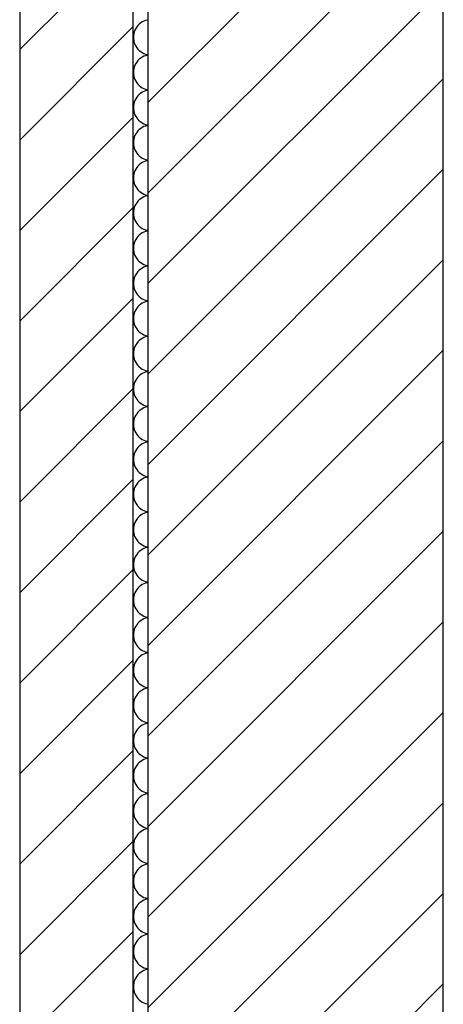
# Model space of a CAD drawing. Extents: x -73 to 183, y -4 to 85.
# Tile 25 of 98: x -32.709 to -32.279, y 36 to 37. Entities that reach past the tile are written whole.
import ezdxf

# ---------------------------------------------------------------- set-up
doc = ezdxf.new("R2010")
doc.units = 0
doc.header["$MEASUREMENT"] = 0
doc.layers.add('0._EG_2_0', color=7, linetype='Continuous')
doc.layers.add('0._EG_2_R_TR_AUSSENWAND', color=7, linetype='Continuous')
pattern_1 = [(45, (0, 0), (-0.04596194, 0.04596194), [])]

# ---------------------------------------------------------------- blocks, each defined once
blk = doc.blocks.new('*X5', base_point=(-44.65154, -8.99599))
at = {"layer": '0._EG_2_R_TR_AUSSENWAND', "linetype": 'Continuous', "ltscale": 1000}
for p, q in [((-32.5909, 36.99113), (-32.59176, 36.98945)), ((-32.58987, 36.9927), (-32.5909, 36.99113)), ((-32.58868, 36.99416), (-32.58987, 36.9927)), ((-32.58734, 36.99548), (-32.58868, 36.99416)), ((-32.58587, 36.99666), (-32.58734, 36.99548)), ((-32.58429, 36.99767), (-32.58587, 36.99666)), ((-32.58261, 36.99851), (-32.58429, 36.99767)), ((-32.58084, 36.99917), (-32.58261, 36.99851)), ((-32.57902, 36.99964), (-32.58084, 36.99917)), ((-32.57869, 36.99969), (-32.57902, 36.99964)), ((-32.59323, 36.98402), (-32.59333, 36.98214)), ((-32.59333, 36.98214), (-32.59323, 36.98026)), ((-32.59293, 36.98588), (-32.59323, 36.98402)), ((-32.59323, 36.98026), (-32.59293, 36.9784)), ((-32.59244, 36.9877), (-32.59293, 36.98588)), ((-32.59176, 36.98945), (-32.59244, 36.9877)), ((-32.59293, 36.9784), (-32.59244, 36.97659)), ((-32.59244, 36.97659), (-32.59176, 36.97483)), ((-32.59176, 36.97483), (-32.5909, 36.97316)), ((-32.5909, 36.97316), (-32.58987, 36.97158)), ((-32.58987, 36.97158), (-32.58868, 36.97013)), ((-32.58868, 36.97013), (-32.58734, 36.9688)), ((-32.58734, 36.9688), (-32.58587, 36.96763)), ((-32.58587, 36.96094), (-32.58734, 36.95977)), ((-32.58587, 36.96763), (-32.58429, 36.96661)), ((-32.58429, 36.96196), (-32.58587, 36.96094)), ((-32.58429, 36.96661), (-32.58261, 36.96577)), ((-32.58261, 36.9628), (-32.58429, 36.96196)), ((-32.58261, 36.96577), (-32.58084, 36.96511)), ((-32.58084, 36.96346), (-32.58261, 36.9628)), ((-32.58084, 36.96511), (-32.57902, 36.96464)), ((-32.57902, 36.96393), (-32.58084, 36.96346)), ((-32.57902, 36.96464), (-32.57869, 36.96459)), ((-32.57869, 36.96398), (-32.57902, 36.96393)), ((-32.59293, 36.95017), (-32.59323, 36.94831)), ((-32.59244, 36.95198), (-32.59293, 36.95017)), ((-32.59176, 36.95374), (-32.59244, 36.95198)), ((-32.5909, 36.95541), (-32.59176, 36.95374)), ((-32.58987, 36.95699), (-32.5909, 36.95541)), ((-32.58868, 36.95844), (-32.58987, 36.95699)), ((-32.58734, 36.95977), (-32.58868, 36.95844)), ((-32.59323, 36.94831), (-32.59333, 36.94643)), ((-32.59333, 36.94643), (-32.59323, 36.94455)), ((-32.59323, 36.94455), (-32.59293, 36.94269)), ((-32.59293, 36.94269), (-32.59244, 36.94087)), ((-32.59244, 36.94087), (-32.59176, 36.93912)), ((-32.59176, 36.93912), (-32.5909, 36.93744)), ((-32.5909, 36.93744), (-32.58987, 36.93587)), ((-32.58987, 36.93587), (-32.58868, 36.93441)), ((-32.58868, 36.93441), (-32.58734, 36.93309)), ((-32.58734, 36.93309), (-32.58587, 36.93191)), ((-32.58587, 36.93191), (-32.58429, 36.9309)), ((-32.58429, 36.9309), (-32.58261, 36.93006)), ((-32.58261, 36.93006), (-32.58084, 36.9294)), ((-32.58987, 36.92127), (-32.5909, 36.9197)), ((-32.58868, 36.92273), (-32.58987, 36.92127)), ((-32.58734, 36.92405), (-32.58868, 36.92273)), ((-32.58587, 36.92523), (-32.58734, 36.92405)), ((-32.58429, 36.92624), (-32.58587, 36.92523)), ((-32.58261, 36.92708), (-32.58429, 36.92624)), ((-32.58084, 36.92774), (-32.58261, 36.92708)), ((-32.58084, 36.9294), (-32.57902, 36.92893)), ((-32.57902, 36.92822), (-32.58084, 36.92774)), ((-32.57902, 36.92893), (-32.57869, 36.92888)), ((-32.57869, 36.92826), (-32.57902, 36.92822)), ((-32.59323, 36.91259), (-32.59333, 36.91071)), ((-32.59333, 36.91071), (-32.59323, 36.90883)), ((-32.59293, 36.91445), (-32.59323, 36.91259)), ((-32.59244, 36.91627), (-32.59293, 36.91445)), ((-32.59176, 36.91802), (-32.59244, 36.91627)), ((-32.5909, 36.9197), (-32.59176, 36.91802)), ((-32.59323, 36.90883), (-32.59293, 36.90698)), ((-32.59293, 36.90698), (-32.59244, 36.90516)), ((-32.59244, 36.90516), (-32.59176, 36.9034)), ((-32.59176, 36.9034), (-32.5909, 36.90173)), ((-32.5909, 36.90173), (-32.58987, 36.90016)), ((-32.58987, 36.90016), (-32.58868, 36.8987)), ((-32.58868, 36.8987), (-32.58734, 36.89737)), ((-32.58734, 36.89737), (-32.58587, 36.8962)), ((-32.58587, 36.8962), (-32.58429, 36.89519)), ((-32.58429, 36.89053), (-32.58587, 36.88951)), ((-32.58429, 36.89519), (-32.58261, 36.89434)), ((-32.58261, 36.89137), (-32.58429, 36.89053)), ((-32.58261, 36.89434), (-32.58084, 36.89368)), ((-32.58084, 36.89203), (-32.58261, 36.89137)), ((-32.58084, 36.89368), (-32.57902, 36.89321)), ((-32.57902, 36.8925), (-32.58084, 36.89203)), ((-32.57902, 36.89321), (-32.57869, 36.89316)), ((-32.57869, 36.89255), (-32.57902, 36.8925)), ((-32.59244, 36.88055), (-32.59293, 36.87874)), ((-32.59176, 36.88231), (-32.59244, 36.88055)), ((-32.5909, 36.88398), (-32.59176, 36.88231)), ((-32.58987, 36.88556), (-32.5909, 36.88398)), ((-32.58868, 36.88702), (-32.58987, 36.88556)), ((-32.58734, 36.88834), (-32.58868, 36.88702)), ((-32.58587, 36.88951), (-32.58734, 36.88834)), ((-32.59323, 36.87688), (-32.59333, 36.875)), ((-32.59333, 36.875), (-32.59323, 36.87312)), ((-32.59293, 36.87874), (-32.59323, 36.87688)), ((-32.59323, 36.87312), (-32.59293, 36.87126)), ((-32.59293, 36.87126), (-32.59244, 36.86945)), ((-32.59244, 36.86945), (-32.59176, 36.86769)), ((-32.59176, 36.86769), (-32.5909, 36.86602)), ((-32.5909, 36.86602), (-32.58987, 36.86444)), ((-32.58987, 36.86444), (-32.58868, 36.86298)), ((-32.58868, 36.86298), (-32.58734, 36.86166)), ((-32.58734, 36.86166), (-32.58587, 36.86049)), ((-32.58587, 36.86049), (-32.58429, 36.85947)), ((-32.58868, 36.8513), (-32.58987, 36.84984)), ((-32.58734, 36.85263), (-32.58868, 36.8513)), ((-32.58587, 36.8538), (-32.58734, 36.85263)), ((-32.58429, 36.85481), (-32.58587, 36.8538)), ((-32.58429, 36.85947), (-32.58261, 36.85863)), ((-32.58261, 36.85566), (-32.58429, 36.85481)), ((-32.58261, 36.85863), (-32.58084, 36.85797)), ((-32.58084, 36.85632), (-32.58261, 36.85566)), ((-32.58084, 36.85797), (-32.57902, 36.8575)), ((-32.57902, 36.85679), (-32.58084, 36.85632)), ((-32.57902, 36.8575), (-32.57869, 36.85745)), ((-32.57869, 36.85684), (-32.57902, 36.85679)), ((-32.59323, 36.84117), (-32.59333, 36.83929)), ((-32.59293, 36.84302), (-32.59323, 36.84117)), ((-32.59244, 36.84484), (-32.59293, 36.84302)), ((-32.59176, 36.8466), (-32.59244, 36.84484)), ((-32.5909, 36.84827), (-32.59176, 36.8466)), ((-32.58987, 36.84984), (-32.5909, 36.84827)), ((-32.59333, 36.83929), (-32.59323, 36.83741)), ((-32.59323, 36.83741), (-32.59293, 36.83555)), ((-32.59293, 36.83555), (-32.59244, 36.83373)), ((-32.59244, 36.83373), (-32.59176, 36.83198)), ((-32.59176, 36.83198), (-32.5909, 36.8303)), ((-32.5909, 36.8303), (-32.58987, 36.82873)), ((-32.58987, 36.82873), (-32.58868, 36.82727)), ((-32.58868, 36.82727), (-32.58734, 36.82595)), ((-32.58734, 36.82595), (-32.58587, 36.82477)), ((-32.58587, 36.82477), (-32.58429, 36.82376)), ((-32.58429, 36.82376), (-32.58261, 36.82292)), ((-32.58261, 36.82292), (-32.58084, 36.82226)), ((-32.58084, 36.8206), (-32.58261, 36.81994)), ((-32.58084, 36.82226), (-32.57902, 36.82178)), ((-32.57902, 36.82107), (-32.58084, 36.8206)), ((-32.57902, 36.82178), (-32.57869, 36.82174)), ((-32.57869, 36.82112), (-32.57902, 36.82107)), ((-32.59176, 36.81088), (-32.59244, 36.80913)), ((-32.5909, 36.81256), (-32.59176, 36.81088)), ((-32.58987, 36.81413), (-32.5909, 36.81256)), ((-32.58868, 36.81559), (-32.58987, 36.81413)), ((-32.58734, 36.81691), (-32.58868, 36.81559)), ((-32.58587, 36.81809), (-32.58734, 36.81691)), ((-32.58429, 36.8191), (-32.58587, 36.81809)), ((-32.58261, 36.81994), (-32.58429, 36.8191)), ((-32.59323, 36.80545), (-32.59333, 36.80357)), ((-32.59333, 36.80357), (-32.59323, 36.80169)), ((-32.59293, 36.80731), (-32.59323, 36.80545)), ((-32.59323, 36.80169), (-32.59293, 36.79983)), ((-32.59244, 36.80913), (-32.59293, 36.80731)), ((-32.59293, 36.79983), (-32.59244, 36.79802)), ((-32.59244, 36.79802), (-32.59176, 36.79626)), ((-32.59176, 36.79626), (-32.5909, 36.79459)), ((-32.5909, 36.79459), (-32.58987, 36.79301)), ((-32.58987, 36.79301), (-32.58868, 36.79156)), ((-32.58868, 36.79156), (-32.58734, 36.79023)), ((-32.58734, 36.79023), (-32.58587, 36.78906)), ((-32.58734, 36.7812), (-32.58868, 36.77987)), ((-32.58587, 36.78237), (-32.58734, 36.7812)), ((-32.58587, 36.78906), (-32.58429, 36.78804)), ((-32.58429, 36.78339), (-32.58587, 36.78237)), ((-32.58429, 36.78804), (-32.58261, 36.7872)), ((-32.58261, 36.78423), (-32.58429, 36.78339)), ((-32.58261, 36.7872), (-32.58084, 36.78654)), ((-32.58084, 36.78489), (-32.58261, 36.78423)), ((-32.58084, 36.78654), (-32.57902, 36.78607)), ((-32.57902, 36.78536), (-32.58084, 36.78489)), ((-32.57902, 36.78607), (-32.57869, 36.78602)), ((-32.57869, 36.78541), (-32.57902, 36.78536)), ((-32.59293, 36.7716), (-32.59323, 36.76974)), ((-32.59244, 36.77341), (-32.59293, 36.7716)), ((-32.59176, 36.77517), (-32.59244, 36.77341)), ((-32.5909, 36.77684), (-32.59176, 36.77517)), ((-32.58987, 36.77842), (-32.5909, 36.77684)), ((-32.58868, 36.77987), (-32.58987, 36.77842)), ((-32.59323, 36.76974), (-32.59333, 36.76786)), ((-32.59333, 36.76786), (-32.59323, 36.76598)), ((-32.59323, 36.76598), (-32.59293, 36.76412)), ((-32.59293, 36.76412), (-32.59244, 36.7623)), ((-32.59244, 36.7623), (-32.59176, 36.76055)), ((-32.59176, 36.76055), (-32.5909, 36.75887)), ((-32.5909, 36.75887), (-32.58987, 36.7573)), ((-32.58987, 36.7573), (-32.58868, 36.75584)), ((-32.58868, 36.75584), (-32.58734, 36.75452)), ((-32.58734, 36.75452), (-32.58587, 36.75334)), ((-32.58587, 36.75334), (-32.58429, 36.75233)), ((-32.58429, 36.75233), (-32.58261, 36.75149)), ((-32.58261, 36.75149), (-32.58084, 36.75083)), ((-32.58084, 36.75083), (-32.57902, 36.75036)), ((-32.57902, 36.75036), (-32.57869, 36.75031)), ((-32.5909, 36.74113), (-32.59176, 36.73945)), ((-32.58987, 36.7427), (-32.5909, 36.74113)), ((-32.58868, 36.74416), (-32.58987, 36.7427)), ((-32.58734, 36.74548), (-32.58868, 36.74416)), ((-32.58587, 36.74666), (-32.58734, 36.74548)), ((-32.58429, 36.74767), (-32.58587, 36.74666)), ((-32.58261, 36.74851), (-32.58429, 36.74767)), ((-32.58084, 36.74917), (-32.58261, 36.74851)), ((-32.57902, 36.74964), (-32.58084, 36.74917)), ((-32.57869, 36.74969), (-32.57902, 36.74964)), ((-32.59323, 36.73402), (-32.59333, 36.73214)), ((-32.59333, 36.73214), (-32.59323, 36.73026)), ((-32.59293, 36.73588), (-32.59323, 36.73402)), ((-32.59323, 36.73026), (-32.59293, 36.7284)), ((-32.59244, 36.7377), (-32.59293, 36.73588)), ((-32.59176, 36.73945), (-32.59244, 36.7377)), ((-32.59293, 36.7284), (-32.59244, 36.72659)), ((-32.59244, 36.72659), (-32.59176, 36.72483)), ((-32.59176, 36.72483), (-32.5909, 36.72316)), ((-32.5909, 36.72316), (-32.58987, 36.72158)), ((-32.58987, 36.72158), (-32.58868, 36.72013)), ((-32.58868, 36.72013), (-32.58734, 36.7188)), ((-32.58734, 36.7188), (-32.58587, 36.71763)), ((-32.58587, 36.71094), (-32.58734, 36.70977)), ((-32.58587, 36.71763), (-32.58429, 36.71661)), ((-32.58429, 36.71196), (-32.58587, 36.71094)), ((-32.58429, 36.71661), (-32.58261, 36.71577)), ((-32.58261, 36.7128), (-32.58429, 36.71196)), ((-32.58261, 36.71577), (-32.58084, 36.71511)), ((-32.58084, 36.71346), (-32.58261, 36.7128)), ((-32.58084, 36.71511), (-32.57902, 36.71464)), ((-32.57902, 36.71393), (-32.58084, 36.71346)), ((-32.57902, 36.71464), (-32.57869, 36.71459)), ((-32.57869, 36.71398), (-32.57902, 36.71393)), ((-32.59293, 36.70017), (-32.59323, 36.69831)), ((-32.59244, 36.70198), (-32.59293, 36.70017)), ((-32.59176, 36.70374), (-32.59244, 36.70198)), ((-32.5909, 36.70541), (-32.59176, 36.70374)), ((-32.58987, 36.70699), (-32.5909, 36.70541)), ((-32.58868, 36.70844), (-32.58987, 36.70699)), ((-32.58734, 36.70977), (-32.58868, 36.70844)), ((-32.59323, 36.69831), (-32.59333, 36.69643)), ((-32.59333, 36.69643), (-32.59323, 36.69455)), ((-32.59323, 36.69455), (-32.59293, 36.69269)), ((-32.59293, 36.69269), (-32.59244, 36.69087)), ((-32.59244, 36.69087), (-32.59176, 36.68912)), ((-32.59176, 36.68912), (-32.5909, 36.68744)), ((-32.5909, 36.68744), (-32.58987, 36.68587)), ((-32.58987, 36.68587), (-32.58868, 36.68441)), ((-32.58868, 36.68441), (-32.58734, 36.68309)), ((-32.58734, 36.68309), (-32.58587, 36.68191)), ((-32.58587, 36.68191), (-32.58429, 36.6809)), ((-32.58429, 36.6809), (-32.58261, 36.68006)), ((-32.58261, 36.68006), (-32.58084, 36.6794)), ((-32.58987, 36.67127), (-32.5909, 36.6697)), ((-32.58868, 36.67273), (-32.58987, 36.67127)), ((-32.58734, 36.67405), (-32.58868, 36.67273)), ((-32.58587, 36.67523), (-32.58734, 36.67405)), ((-32.58429, 36.67624), (-32.58587, 36.67523)), ((-32.58261, 36.67708), (-32.58429, 36.67624)), ((-32.58084, 36.67774), (-32.58261, 36.67708)), ((-32.58084, 36.6794), (-32.57902, 36.67893)), ((-32.57902, 36.67822), (-32.58084, 36.67774)), ((-32.57902, 36.67893), (-32.57869, 36.67888)), ((-32.57869, 36.67826), (-32.57902, 36.67822)), ((-32.59323, 36.66259), (-32.59333, 36.66071)), ((-32.59333, 36.66071), (-32.59323, 36.65883)), ((-32.59293, 36.66445), (-32.59323, 36.66259)), ((-32.59244, 36.66627), (-32.59293, 36.66445)), ((-32.59176, 36.66802), (-32.59244, 36.66627)), ((-32.5909, 36.6697), (-32.59176, 36.66802)), ((-32.59323, 36.65883), (-32.59293, 36.65698)), ((-32.59293, 36.65698), (-32.59244, 36.65516)), ((-32.59244, 36.65516), (-32.59176, 36.6534)), ((-32.59176, 36.6534), (-32.5909, 36.65173)), ((-32.5909, 36.65173), (-32.58987, 36.65016)), ((-32.58987, 36.65016), (-32.58868, 36.6487)), ((-32.58868, 36.6487), (-32.58734, 36.64737)), ((-32.58734, 36.64737), (-32.58587, 36.6462)), ((-32.58587, 36.6462), (-32.58429, 36.64519)), ((-32.58429, 36.64053), (-32.58587, 36.63951)), ((-32.58429, 36.64519), (-32.58261, 36.64434)), ((-32.58261, 36.64137), (-32.58429, 36.64053)), ((-32.58261, 36.64434), (-32.58084, 36.64368)), ((-32.58084, 36.64203), (-32.58261, 36.64137)), ((-32.58084, 36.64368), (-32.57902, 36.64321)), ((-32.57902, 36.6425), (-32.58084, 36.64203)), ((-32.57902, 36.64321), (-32.57869, 36.64316)), ((-32.57869, 36.64255), (-32.57902, 36.6425)), ((-32.59244, 36.63055), (-32.59293, 36.62874)), ((-32.59176, 36.63231), (-32.59244, 36.63055)), ((-32.5909, 36.63398), (-32.59176, 36.63231)), ((-32.58987, 36.63556), (-32.5909, 36.63398)), ((-32.58868, 36.63702), (-32.58987, 36.63556)), ((-32.58734, 36.63834), (-32.58868, 36.63702)), ((-32.58587, 36.63951), (-32.58734, 36.63834)), ((-32.59323, 36.62688), (-32.59333, 36.625)), ((-32.59333, 36.625), (-32.59323, 36.62312)), ((-32.59293, 36.62874), (-32.59323, 36.62688)), ((-32.59323, 36.62312), (-32.59293, 36.62126)), ((-32.59293, 36.62126), (-32.59244, 36.61945)), ((-32.59244, 36.61945), (-32.59176, 36.61769)), ((-32.59176, 36.61769), (-32.5909, 36.61602)), ((-32.5909, 36.61602), (-32.58987, 36.61444)), ((-32.58987, 36.61444), (-32.58868, 36.61298)), ((-32.58868, 36.61298), (-32.58734, 36.61166)), ((-32.58734, 36.61166), (-32.58587, 36.61049)), ((-32.58587, 36.61049), (-32.58429, 36.60947)), ((-32.58868, 36.6013), (-32.58987, 36.59984)), ((-32.58734, 36.60263), (-32.58868, 36.6013)), ((-32.58587, 36.6038), (-32.58734, 36.60263)), ((-32.58429, 36.60481), (-32.58587, 36.6038)), ((-32.58429, 36.60947), (-32.58261, 36.60863)), ((-32.58261, 36.60566), (-32.58429, 36.60481)), ((-32.58261, 36.60863), (-32.58084, 36.60797)), ((-32.58084, 36.60632), (-32.58261, 36.60566)), ((-32.58084, 36.60797), (-32.57902, 36.6075)), ((-32.57902, 36.60679), (-32.58084, 36.60632)), ((-32.57902, 36.6075), (-32.57869, 36.60745)), ((-32.57869, 36.60684), (-32.57902, 36.60679)), ((-32.59323, 36.59117), (-32.59333, 36.58929)), ((-32.59293, 36.59302), (-32.59323, 36.59117)), ((-32.59244, 36.59484), (-32.59293, 36.59302)), ((-32.59176, 36.5966), (-32.59244, 36.59484)), ((-32.5909, 36.59827), (-32.59176, 36.5966)), ((-32.58987, 36.59984), (-32.5909, 36.59827)), ((-32.59333, 36.58929), (-32.59323, 36.58741)), ((-32.59323, 36.58741), (-32.59293, 36.58555)), ((-32.59293, 36.58555), (-32.59244, 36.58373)), ((-32.59244, 36.58373), (-32.59176, 36.58198)), ((-32.59176, 36.58198), (-32.5909, 36.5803)), ((-32.5909, 36.5803), (-32.58987, 36.57873)), ((-32.58987, 36.57873), (-32.58868, 36.57727)), ((-32.58868, 36.57727), (-32.58734, 36.57595)), ((-32.58734, 36.57595), (-32.58587, 36.57477)), ((-32.58587, 36.57477), (-32.58429, 36.57376)), ((-32.58429, 36.57376), (-32.58261, 36.57292)), ((-32.58261, 36.57292), (-32.58084, 36.57226)), ((-32.58084, 36.5706), (-32.58261, 36.56994)), ((-32.58084, 36.57226), (-32.57902, 36.57178)), ((-32.57902, 36.57107), (-32.58084, 36.5706)), ((-32.57902, 36.57178), (-32.57869, 36.57174)), ((-32.57869, 36.57112), (-32.57902, 36.57107)), ((-32.59176, 36.56088), (-32.59244, 36.55913)), ((-32.5909, 36.56256), (-32.59176, 36.56088)), ((-32.58987, 36.56413), (-32.5909, 36.56256)), ((-32.58868, 36.56559), (-32.58987, 36.56413)), ((-32.58734, 36.56691), (-32.58868, 36.56559)), ((-32.58587, 36.56809), (-32.58734, 36.56691)), ((-32.58429, 36.5691), (-32.58587, 36.56809)), ((-32.58261, 36.56994), (-32.58429, 36.5691)), ((-32.59323, 36.55545), (-32.59333, 36.55357)), ((-32.59333, 36.55357), (-32.59323, 36.55169)), ((-32.59293, 36.55731), (-32.59323, 36.55545)), ((-32.59323, 36.55169), (-32.59293, 36.54983)), ((-32.59244, 36.55913), (-32.59293, 36.55731)), ((-32.59293, 36.54983), (-32.59244, 36.54802)), ((-32.59244, 36.54802), (-32.59176, 36.54626)), ((-32.59176, 36.54626), (-32.5909, 36.54459)), ((-32.5909, 36.54459), (-32.58987, 36.54301)), ((-32.58987, 36.54301), (-32.58868, 36.54156)), ((-32.58868, 36.54156), (-32.58734, 36.54023)), ((-32.58734, 36.54023), (-32.58587, 36.53906)), ((-32.58734, 36.5312), (-32.58868, 36.52987)), ((-32.58587, 36.53237), (-32.58734, 36.5312)), ((-32.58587, 36.53906), (-32.58429, 36.53804)), ((-32.58429, 36.53339), (-32.58587, 36.53237)), ((-32.58429, 36.53804), (-32.58261, 36.5372)), ((-32.58261, 36.53423), (-32.58429, 36.53339)), ((-32.58261, 36.5372), (-32.58084, 36.53654)), ((-32.58084, 36.53489), (-32.58261, 36.53423)), ((-32.58084, 36.53654), (-32.57902, 36.53607)), ((-32.57902, 36.53536), (-32.58084, 36.53489)), ((-32.57902, 36.53607), (-32.57869, 36.53602)), ((-32.57869, 36.53541), (-32.57902, 36.53536)), ((-32.59293, 36.5216), (-32.59323, 36.51974)), ((-32.59244, 36.52341), (-32.59293, 36.5216)), ((-32.59176, 36.52517), (-32.59244, 36.52341)), ((-32.5909, 36.52684), (-32.59176, 36.52517)), ((-32.58987, 36.52842), (-32.5909, 36.52684)), ((-32.58868, 36.52987), (-32.58987, 36.52842)), ((-32.59323, 36.51974), (-32.59333, 36.51786)), ((-32.59333, 36.51786), (-32.59323, 36.51598)), ((-32.59323, 36.51598), (-32.59293, 36.51412)), ((-32.59293, 36.51412), (-32.59244, 36.5123)), ((-32.59244, 36.5123), (-32.59176, 36.51055)), ((-32.59176, 36.51055), (-32.5909, 36.50887)), ((-32.5909, 36.50887), (-32.58987, 36.5073)), ((-32.58987, 36.5073), (-32.58868, 36.50584)), ((-32.58868, 36.50584), (-32.58734, 36.50452)), ((-32.58734, 36.50452), (-32.58587, 36.50334)), ((-32.58587, 36.50334), (-32.58429, 36.50233)), ((-32.58429, 36.50233), (-32.58261, 36.50149)), ((-32.58261, 36.50149), (-32.58084, 36.50083)), ((-32.58084, 36.50083), (-32.57902, 36.50036)), ((-32.57902, 36.50036), (-32.57869, 36.50031)), ((-32.5909, 36.49113), (-32.59176, 36.48945)), ((-32.58987, 36.4927), (-32.5909, 36.49113)), ((-32.58868, 36.49416), (-32.58987, 36.4927)), ((-32.58734, 36.49548), (-32.58868, 36.49416)), ((-32.58587, 36.49666), (-32.58734, 36.49548)), ((-32.58429, 36.49767), (-32.58587, 36.49666)), ((-32.58261, 36.49851), (-32.58429, 36.49767)), ((-32.58084, 36.49917), (-32.58261, 36.49851)), ((-32.57902, 36.49964), (-32.58084, 36.49917)), ((-32.57869, 36.49969), (-32.57902, 36.49964)), ((-32.59323, 36.48402), (-32.59333, 36.48214)), ((-32.59333, 36.48214), (-32.59323, 36.48026)), ((-32.59293, 36.48588), (-32.59323, 36.48402)), ((-32.59323, 36.48026), (-32.59293, 36.4784)), ((-32.59244, 36.4877), (-32.59293, 36.48588)), ((-32.59176, 36.48945), (-32.59244, 36.4877)), ((-32.59293, 36.4784), (-32.59244, 36.47659)), ((-32.59244, 36.47659), (-32.59176, 36.47483)), ((-32.59176, 36.47483), (-32.5909, 36.47316)), ((-32.5909, 36.47316), (-32.58987, 36.47158)), ((-32.58987, 36.47158), (-32.58868, 36.47013)), ((-32.58868, 36.47013), (-32.58734, 36.4688)), ((-32.58734, 36.4688), (-32.58587, 36.46763)), ((-32.58587, 36.46094), (-32.58734, 36.45977)), ((-32.58587, 36.46763), (-32.58429, 36.46661)), ((-32.58429, 36.46196), (-32.58587, 36.46094)), ((-32.58429, 36.46661), (-32.58261, 36.46577)), ((-32.58261, 36.4628), (-32.58429, 36.46196)), ((-32.58261, 36.46577), (-32.58084, 36.46511)), ((-32.58084, 36.46346), (-32.58261, 36.4628)), ((-32.58084, 36.46511), (-32.57902, 36.46464)), ((-32.57902, 36.46393), (-32.58084, 36.46346)), ((-32.57902, 36.46464), (-32.57869, 36.46459)), ((-32.57869, 36.46398), (-32.57902, 36.46393)), ((-32.59293, 36.45017), (-32.59323, 36.44831)), ((-32.59244, 36.45198), (-32.59293, 36.45017)), ((-32.59176, 36.45374), (-32.59244, 36.45198)), ((-32.5909, 36.45541), (-32.59176, 36.45374)), ((-32.58987, 36.45699), (-32.5909, 36.45541)), ((-32.58868, 36.45844), (-32.58987, 36.45699)), ((-32.58734, 36.45977), (-32.58868, 36.45844)), ((-32.59323, 36.44831), (-32.59333, 36.44643)), ((-32.59333, 36.44643), (-32.59323, 36.44455)), ((-32.59323, 36.44455), (-32.59293, 36.44269)), ((-32.59293, 36.44269), (-32.59244, 36.44087)), ((-32.59244, 36.44087), (-32.59176, 36.43912)), ((-32.59176, 36.43912), (-32.5909, 36.43744)), ((-32.5909, 36.43744), (-32.58987, 36.43587)), ((-32.58987, 36.43587), (-32.58868, 36.43441)), ((-32.58868, 36.43441), (-32.58734, 36.43309)), ((-32.58734, 36.43309), (-32.58587, 36.43191)), ((-32.58587, 36.43191), (-32.58429, 36.4309)), ((-32.58429, 36.4309), (-32.58261, 36.43006)), ((-32.58261, 36.43006), (-32.58084, 36.4294)), ((-32.58987, 36.42127), (-32.5909, 36.4197)), ((-32.58868, 36.42273), (-32.58987, 36.42127)), ((-32.58734, 36.42405), (-32.58868, 36.42273)), ((-32.58587, 36.42523), (-32.58734, 36.42405)), ((-32.58429, 36.42624), (-32.58587, 36.42523)), ((-32.58261, 36.42708), (-32.58429, 36.42624)), ((-32.58084, 36.42774), (-32.58261, 36.42708)), ((-32.58084, 36.4294), (-32.57902, 36.42893)), ((-32.57902, 36.42822), (-32.58084, 36.42774)), ((-32.57902, 36.42893), (-32.57869, 36.42888)), ((-32.57869, 36.42826), (-32.57902, 36.42822)), ((-32.59323, 36.41259), (-32.59333, 36.41071)), ((-32.59333, 36.41071), (-32.59323, 36.40883)), ((-32.59293, 36.41445), (-32.59323, 36.41259)), ((-32.59244, 36.41627), (-32.59293, 36.41445)), ((-32.59176, 36.41802), (-32.59244, 36.41627)), ((-32.5909, 36.4197), (-32.59176, 36.41802)), ((-32.59323, 36.40883), (-32.59293, 36.40698)), ((-32.59293, 36.40698), (-32.59244, 36.40516)), ((-32.59244, 36.40516), (-32.59176, 36.4034)), ((-32.59176, 36.4034), (-32.5909, 36.40173)), ((-32.5909, 36.40173), (-32.58987, 36.40016)), ((-32.58987, 36.40016), (-32.58868, 36.3987)), ((-32.58868, 36.3987), (-32.58734, 36.39737)), ((-32.58734, 36.39737), (-32.58587, 36.3962)), ((-32.58587, 36.3962), (-32.58429, 36.39519)), ((-32.58429, 36.39053), (-32.58587, 36.38951)), ((-32.58429, 36.39519), (-32.58261, 36.39434)), ((-32.58261, 36.39137), (-32.58429, 36.39053)), ((-32.58261, 36.39434), (-32.58084, 36.39368)), ((-32.58084, 36.39203), (-32.58261, 36.39137)), ((-32.58084, 36.39368), (-32.57902, 36.39321)), ((-32.57902, 36.3925), (-32.58084, 36.39203)), ((-32.57902, 36.39321), (-32.57869, 36.39316)), ((-32.57869, 36.39255), (-32.57902, 36.3925)), ((-32.59244, 36.38055), (-32.59293, 36.37874)), ((-32.59176, 36.38231), (-32.59244, 36.38055)), ((-32.5909, 36.38398), (-32.59176, 36.38231)), ((-32.58987, 36.38556), (-32.5909, 36.38398)), ((-32.58868, 36.38702), (-32.58987, 36.38556)), ((-32.58734, 36.38834), (-32.58868, 36.38702)), ((-32.58587, 36.38951), (-32.58734, 36.38834)), ((-32.59323, 36.37688), (-32.59333, 36.375)), ((-32.59333, 36.375), (-32.59323, 36.37312)), ((-32.59293, 36.37874), (-32.59323, 36.37688)), ((-32.59323, 36.37312), (-32.59293, 36.37126)), ((-32.59293, 36.37126), (-32.59244, 36.36945)), ((-32.59244, 36.36945), (-32.59176, 36.36769)), ((-32.59176, 36.36769), (-32.5909, 36.36602)), ((-32.5909, 36.36602), (-32.58987, 36.36444)), ((-32.58987, 36.36444), (-32.58868, 36.36298)), ((-32.58868, 36.36298), (-32.58734, 36.36166)), ((-32.58734, 36.36166), (-32.58587, 36.36049)), ((-32.58587, 36.36049), (-32.58429, 36.35947)), ((-32.58868, 36.3513), (-32.58987, 36.34984)), ((-32.58734, 36.35263), (-32.58868, 36.3513)), ((-32.58587, 36.3538), (-32.58734, 36.35263)), ((-32.58429, 36.35481), (-32.58587, 36.3538)), ((-32.58429, 36.35947), (-32.58261, 36.35863)), ((-32.58261, 36.35566), (-32.58429, 36.35481)), ((-32.58261, 36.35863), (-32.58084, 36.35797)), ((-32.58084, 36.35632), (-32.58261, 36.35566)), ((-32.58084, 36.35797), (-32.57902, 36.3575)), ((-32.57902, 36.35679), (-32.58084, 36.35632)), ((-32.57902, 36.3575), (-32.57869, 36.35745)), ((-32.57869, 36.35684), (-32.57902, 36.35679)), ((-32.59323, 36.34117), (-32.59333, 36.33929)), ((-32.59293, 36.34302), (-32.59323, 36.34117)), ((-32.59244, 36.34484), (-32.59293, 36.34302)), ((-32.59176, 36.3466), (-32.59244, 36.34484)), ((-32.5909, 36.34827), (-32.59176, 36.3466)), ((-32.58987, 36.34984), (-32.5909, 36.34827)), ((-32.59333, 36.33929), (-32.59323, 36.33741)), ((-32.59323, 36.33741), (-32.59293, 36.33555)), ((-32.59293, 36.33555), (-32.59244, 36.33373)), ((-32.59244, 36.33373), (-32.59176, 36.33198)), ((-32.59176, 36.33198), (-32.5909, 36.3303)), ((-32.5909, 36.3303), (-32.58987, 36.32873)), ((-32.58987, 36.32873), (-32.58868, 36.32727)), ((-32.58868, 36.32727), (-32.58734, 36.32595)), ((-32.58734, 36.32595), (-32.58587, 36.32477)), ((-32.58587, 36.32477), (-32.58429, 36.32376)), ((-32.58429, 36.32376), (-32.58261, 36.32292)), ((-32.58261, 36.32292), (-32.58084, 36.32226)), ((-32.58084, 36.3206), (-32.58261, 36.31994)), ((-32.58084, 36.32226), (-32.57902, 36.32178)), ((-32.57902, 36.32107), (-32.58084, 36.3206)), ((-32.57902, 36.32178), (-32.57869, 36.32174)), ((-32.57869, 36.32112), (-32.57902, 36.32107)), ((-32.59176, 36.31088), (-32.59244, 36.30913)), ((-32.5909, 36.31256), (-32.59176, 36.31088)), ((-32.58987, 36.31413), (-32.5909, 36.31256)), ((-32.58868, 36.31559), (-32.58987, 36.31413)), ((-32.58734, 36.31691), (-32.58868, 36.31559)), ((-32.58587, 36.31809), (-32.58734, 36.31691)), ((-32.58429, 36.3191), (-32.58587, 36.31809)), ((-32.58261, 36.31994), (-32.58429, 36.3191)), ((-32.59323, 36.30545), (-32.59333, 36.30357)), ((-32.59333, 36.30357), (-32.59323, 36.30169)), ((-32.59293, 36.30731), (-32.59323, 36.30545)), ((-32.59323, 36.30169), (-32.59293, 36.29983)), ((-32.59244, 36.30913), (-32.59293, 36.30731)), ((-32.59293, 36.29983), (-32.59244, 36.29802)), ((-32.59244, 36.29802), (-32.59176, 36.29626)), ((-32.59176, 36.29626), (-32.5909, 36.29459)), ((-32.5909, 36.29459), (-32.58987, 36.29301)), ((-32.58987, 36.29301), (-32.58868, 36.29156)), ((-32.58868, 36.29156), (-32.58734, 36.29023)), ((-32.58734, 36.29023), (-32.58587, 36.28906)), ((-32.58734, 36.2812), (-32.58868, 36.27987)), ((-32.58587, 36.28237), (-32.58734, 36.2812)), ((-32.58587, 36.28906), (-32.58429, 36.28804)), ((-32.58429, 36.28339), (-32.58587, 36.28237)), ((-32.58429, 36.28804), (-32.58261, 36.2872)), ((-32.58261, 36.28423), (-32.58429, 36.28339)), ((-32.58261, 36.2872), (-32.58084, 36.28654)), ((-32.58084, 36.28489), (-32.58261, 36.28423)), ((-32.58084, 36.28654), (-32.57902, 36.28607)), ((-32.57902, 36.28536), (-32.58084, 36.28489)), ((-32.57902, 36.28607), (-32.57869, 36.28602)), ((-32.57869, 36.28541), (-32.57902, 36.28536)), ((-32.59293, 36.2716), (-32.59323, 36.26974)), ((-32.59244, 36.27341), (-32.59293, 36.2716)), ((-32.59176, 36.27517), (-32.59244, 36.27341)), ((-32.5909, 36.27684), (-32.59176, 36.27517)), ((-32.58987, 36.27842), (-32.5909, 36.27684)), ((-32.58868, 36.27987), (-32.58987, 36.27842)), ((-32.59323, 36.26974), (-32.59333, 36.26786)), ((-32.59333, 36.26786), (-32.59323, 36.26598)), ((-32.59323, 36.26598), (-32.59293, 36.26412)), ((-32.59293, 36.26412), (-32.59244, 36.2623)), ((-32.59244, 36.2623), (-32.59176, 36.26055)), ((-32.59176, 36.26055), (-32.5909, 36.25887)), ((-32.5909, 36.25887), (-32.58987, 36.2573)), ((-32.58987, 36.2573), (-32.58868, 36.25584)), ((-32.58868, 36.25584), (-32.58734, 36.25452)), ((-32.58734, 36.25452), (-32.58587, 36.25334)), ((-32.58587, 36.25334), (-32.58429, 36.25233)), ((-32.58429, 36.25233), (-32.58261, 36.25149)), ((-32.58261, 36.25149), (-32.58084, 36.25083)), ((-32.58084, 36.25083), (-32.57902, 36.25036)), ((-32.57902, 36.25036), (-32.57869, 36.25031)), ((-32.5909, 36.24113), (-32.59176, 36.23945)), ((-32.58987, 36.2427), (-32.5909, 36.24113)), ((-32.58868, 36.24416), (-32.58987, 36.2427)), ((-32.58734, 36.24548), (-32.58868, 36.24416)), ((-32.58587, 36.24666), (-32.58734, 36.24548)), ((-32.58429, 36.24767), (-32.58587, 36.24666)), ((-32.58261, 36.24851), (-32.58429, 36.24767)), ((-32.58084, 36.24917), (-32.58261, 36.24851)), ((-32.57902, 36.24964), (-32.58084, 36.24917)), ((-32.57869, 36.24969), (-32.57902, 36.24964)), ((-32.59323, 36.23402), (-32.59333, 36.23214)), ((-32.59333, 36.23214), (-32.59323, 36.23026)), ((-32.59293, 36.23588), (-32.59323, 36.23402)), ((-32.59323, 36.23026), (-32.59293, 36.2284)), ((-32.59244, 36.2377), (-32.59293, 36.23588)), ((-32.59176, 36.23945), (-32.59244, 36.2377)), ((-32.59293, 36.2284), (-32.59244, 36.22659)), ((-32.59244, 36.22659), (-32.59176, 36.22483)), ((-32.59176, 36.22483), (-32.5909, 36.22316)), ((-32.5909, 36.22316), (-32.58987, 36.22158)), ((-32.58987, 36.22158), (-32.58868, 36.22013)), ((-32.58868, 36.22013), (-32.58734, 36.2188)), ((-32.58734, 36.2188), (-32.58587, 36.21763)), ((-32.58587, 36.21094), (-32.58734, 36.20977)), ((-32.58587, 36.21763), (-32.58429, 36.21661)), ((-32.58429, 36.21196), (-32.58587, 36.21094)), ((-32.58429, 36.21661), (-32.58261, 36.21577)), ((-32.58261, 36.2128), (-32.58429, 36.21196)), ((-32.58261, 36.21577), (-32.58084, 36.21511)), ((-32.58084, 36.21346), (-32.58261, 36.2128)), ((-32.58084, 36.21511), (-32.57902, 36.21464)), ((-32.57902, 36.21393), (-32.58084, 36.21346)), ((-32.57902, 36.21464), (-32.57869, 36.21459)), ((-32.57869, 36.21398), (-32.57902, 36.21393)), ((-32.59293, 36.20017), (-32.59323, 36.19831)), ((-32.59244, 36.20198), (-32.59293, 36.20017)), ((-32.59176, 36.20374), (-32.59244, 36.20198)), ((-32.5909, 36.20541), (-32.59176, 36.20374)), ((-32.58987, 36.20699), (-32.5909, 36.20541)), ((-32.58868, 36.20844), (-32.58987, 36.20699)), ((-32.58734, 36.20977), (-32.58868, 36.20844)), ((-32.59323, 36.19831), (-32.59333, 36.19643)), ((-32.59333, 36.19643), (-32.59323, 36.19455)), ((-32.59323, 36.19455), (-32.59293, 36.19269)), ((-32.59293, 36.19269), (-32.59244, 36.19087)), ((-32.59244, 36.19087), (-32.59176, 36.18912)), ((-32.59176, 36.18912), (-32.5909, 36.18744)), ((-32.5909, 36.18744), (-32.58987, 36.18587)), ((-32.58987, 36.18587), (-32.58868, 36.18441)), ((-32.58868, 36.18441), (-32.58734, 36.18309)), ((-32.58734, 36.18309), (-32.58587, 36.18191)), ((-32.58587, 36.18191), (-32.58429, 36.1809)), ((-32.58429, 36.1809), (-32.58261, 36.18006)), ((-32.58261, 36.18006), (-32.58084, 36.1794)), ((-32.58987, 36.17127), (-32.5909, 36.1697)), ((-32.58868, 36.17273), (-32.58987, 36.17127)), ((-32.58734, 36.17405), (-32.58868, 36.17273)), ((-32.58587, 36.17523), (-32.58734, 36.17405)), ((-32.58429, 36.17624), (-32.58587, 36.17523)), ((-32.58261, 36.17708), (-32.58429, 36.17624)), ((-32.58084, 36.17774), (-32.58261, 36.17708)), ((-32.58084, 36.1794), (-32.57902, 36.17893)), ((-32.57902, 36.17822), (-32.58084, 36.17774)), ((-32.57902, 36.17893), (-32.57869, 36.17888)), ((-32.57869, 36.17826), (-32.57902, 36.17822)), ((-32.59323, 36.16259), (-32.59333, 36.16071)), ((-32.59333, 36.16071), (-32.59323, 36.15883)), ((-32.59293, 36.16445), (-32.59323, 36.16259)), ((-32.59244, 36.16627), (-32.59293, 36.16445)), ((-32.59176, 36.16802), (-32.59244, 36.16627)), ((-32.5909, 36.1697), (-32.59176, 36.16802)), ((-32.59323, 36.15883), (-32.59293, 36.15698)), ((-32.59293, 36.15698), (-32.59244, 36.15516)), ((-32.59244, 36.15516), (-32.59176, 36.1534)), ((-32.59176, 36.1534), (-32.5909, 36.15173)), ((-32.5909, 36.15173), (-32.58987, 36.15016)), ((-32.58987, 36.15016), (-32.58868, 36.1487)), ((-32.58868, 36.1487), (-32.58734, 36.14737)), ((-32.58734, 36.14737), (-32.58587, 36.1462)), ((-32.58587, 36.1462), (-32.58429, 36.14519)), ((-32.58429, 36.14053), (-32.58587, 36.13951)), ((-32.58429, 36.14519), (-32.58261, 36.14434)), ((-32.58261, 36.14137), (-32.58429, 36.14053)), ((-32.58261, 36.14434), (-32.58084, 36.14368)), ((-32.58084, 36.14203), (-32.58261, 36.14137)), ((-32.58084, 36.14368), (-32.57902, 36.14321)), ((-32.57902, 36.1425), (-32.58084, 36.14203)), ((-32.57902, 36.14321), (-32.57869, 36.14316)), ((-32.57869, 36.14255), (-32.57902, 36.1425)), ((-32.59244, 36.13055), (-32.59293, 36.12874)), ((-32.59176, 36.13231), (-32.59244, 36.13055)), ((-32.5909, 36.13398), (-32.59176, 36.13231)), ((-32.58987, 36.13556), (-32.5909, 36.13398)), ((-32.58868, 36.13702), (-32.58987, 36.13556)), ((-32.58734, 36.13834), (-32.58868, 36.13702)), ((-32.58587, 36.13951), (-32.58734, 36.13834)), ((-32.59323, 36.12688), (-32.59333, 36.125)), ((-32.59333, 36.125), (-32.59323, 36.12312)), ((-32.59293, 36.12874), (-32.59323, 36.12688)), ((-32.59323, 36.12312), (-32.59293, 36.12126)), ((-32.59293, 36.12126), (-32.59244, 36.11945)), ((-32.59244, 36.11945), (-32.59176, 36.11769)), ((-32.59176, 36.11769), (-32.5909, 36.11602)), ((-32.5909, 36.11602), (-32.58987, 36.11444)), ((-32.58987, 36.11444), (-32.58868, 36.11298)), ((-32.58868, 36.11298), (-32.58734, 36.11166)), ((-32.58734, 36.11166), (-32.58587, 36.11049)), ((-32.58587, 36.11049), (-32.58429, 36.10947)), ((-32.58868, 36.1013), (-32.58987, 36.09984)), ((-32.58734, 36.10263), (-32.58868, 36.1013)), ((-32.58587, 36.1038), (-32.58734, 36.10263)), ((-32.58429, 36.10481), (-32.58587, 36.1038)), ((-32.58429, 36.10947), (-32.58261, 36.10863)), ((-32.58261, 36.10566), (-32.58429, 36.10481)), ((-32.58261, 36.10863), (-32.58084, 36.10797)), ((-32.58084, 36.10632), (-32.58261, 36.10566)), ((-32.58084, 36.10797), (-32.57902, 36.1075)), ((-32.57902, 36.10679), (-32.58084, 36.10632)), ((-32.57902, 36.1075), (-32.57869, 36.10745)), ((-32.57869, 36.10684), (-32.57902, 36.10679)), ((-32.59323, 36.09117), (-32.59333, 36.08929)), ((-32.59293, 36.09302), (-32.59323, 36.09117)), ((-32.59244, 36.09484), (-32.59293, 36.09302)), ((-32.59176, 36.0966), (-32.59244, 36.09484)), ((-32.5909, 36.09827), (-32.59176, 36.0966)), ((-32.58987, 36.09984), (-32.5909, 36.09827)), ((-32.59333, 36.08929), (-32.59323, 36.08741)), ((-32.59323, 36.08741), (-32.59293, 36.08555)), ((-32.59293, 36.08555), (-32.59244, 36.08373)), ((-32.59244, 36.08373), (-32.59176, 36.08198)), ((-32.59176, 36.08198), (-32.5909, 36.0803)), ((-32.5909, 36.0803), (-32.58987, 36.07873)), ((-32.58987, 36.07873), (-32.58868, 36.07727)), ((-32.58868, 36.07727), (-32.58734, 36.07595)), ((-32.58734, 36.07595), (-32.58587, 36.07477)), ((-32.58587, 36.07477), (-32.58429, 36.07376)), ((-32.58429, 36.07376), (-32.58261, 36.07292)), ((-32.58261, 36.07292), (-32.58084, 36.07226)), ((-32.58084, 36.0706), (-32.58261, 36.06994)), ((-32.58084, 36.07226), (-32.57902, 36.07178)), ((-32.57902, 36.07107), (-32.58084, 36.0706)), ((-32.57902, 36.07178), (-32.57869, 36.07174)), ((-32.57869, 36.07112), (-32.57902, 36.07107)), ((-32.59176, 36.06088), (-32.59244, 36.05913)), ((-32.5909, 36.06256), (-32.59176, 36.06088)), ((-32.58987, 36.06413), (-32.5909, 36.06256)), ((-32.58868, 36.06559), (-32.58987, 36.06413)), ((-32.58734, 36.06691), (-32.58868, 36.06559)), ((-32.58587, 36.06809), (-32.58734, 36.06691)), ((-32.58429, 36.0691), (-32.58587, 36.06809)), ((-32.58261, 36.06994), (-32.58429, 36.0691)), ((-32.59323, 36.05545), (-32.59333, 36.05357)), ((-32.59333, 36.05357), (-32.59323, 36.05169)), ((-32.59293, 36.05731), (-32.59323, 36.05545)), ((-32.59323, 36.05169), (-32.59293, 36.04983)), ((-32.59244, 36.05913), (-32.59293, 36.05731)), ((-32.59293, 36.04983), (-32.59244, 36.04802)), ((-32.59244, 36.04802), (-32.59176, 36.04626)), ((-32.59176, 36.04626), (-32.5909, 36.04459)), ((-32.5909, 36.04459), (-32.58987, 36.04301)), ((-32.58987, 36.04301), (-32.58868, 36.04156)), ((-32.58868, 36.04156), (-32.58734, 36.04023)), ((-32.58734, 36.04023), (-32.58587, 36.03906)), ((-32.58734, 36.0312), (-32.58868, 36.02987)), ((-32.58587, 36.03237), (-32.58734, 36.0312)), ((-32.58587, 36.03906), (-32.58429, 36.03804)), ((-32.58429, 36.03339), (-32.58587, 36.03237)), ((-32.58429, 36.03804), (-32.58261, 36.0372)), ((-32.58261, 36.03423), (-32.58429, 36.03339)), ((-32.58261, 36.0372), (-32.58084, 36.03654)), ((-32.58084, 36.03489), (-32.58261, 36.03423)), ((-32.58084, 36.03654), (-32.57902, 36.03607)), ((-32.57902, 36.03536), (-32.58084, 36.03489)), ((-32.57902, 36.03607), (-32.57869, 36.03602)), ((-32.57869, 36.03541), (-32.57902, 36.03536)), ((-32.59293, 36.0216), (-32.59323, 36.01974)), ((-32.59244, 36.02341), (-32.59293, 36.0216)), ((-32.59176, 36.02517), (-32.59244, 36.02341)), ((-32.5909, 36.02684), (-32.59176, 36.02517)), ((-32.58987, 36.02842), (-32.5909, 36.02684)), ((-32.58868, 36.02987), (-32.58987, 36.02842)), ((-32.59323, 36.01974), (-32.59333, 36.01786)), ((-32.59333, 36.01786), (-32.59323, 36.01598)), ((-32.59323, 36.01598), (-32.59293, 36.01412)), ((-32.59293, 36.01412), (-32.59244, 36.0123)), ((-32.59244, 36.0123), (-32.59176, 36.01055)), ((-32.59176, 36.01055), (-32.5909, 36.00887)), ((-32.5909, 36.00887), (-32.58987, 36.0073)), ((-32.58987, 36.0073), (-32.58868, 36.00584)), ((-32.58868, 36.00584), (-32.58734, 36.00452)), ((-32.58734, 36.00452), (-32.58587, 36.00334)), ((-32.58587, 36.00334), (-32.58429, 36.00233)), ((-32.58429, 36.00233), (-32.58261, 36.00149)), ((-32.58261, 36.00149), (-32.58084, 36.00083)), ((-32.58084, 36.00083), (-32.57902, 36.00036)), ((-32.57902, 36.00036), (-32.57869, 36.00031))]:
    blk.add_line(p, q, dxfattribs=at)

msp = doc.modelspace()

# ---------------------------------------------------------------- hatches: boundary and pattern name
at = {"layer": '0._EG_2_R_TR_AUSSENWAND', "linetype": 'Continuous', "ltscale": 1000}
h = msp.add_hatch(dxfattribs=at)
h.set_pattern_fill('MW_Kalksandstein_0002', color=256, style=0, pattern_type=2)
h.set_pattern_definition(pattern_1)
h.paths.add_polyline_path([(-32.70869, 41.625), (-32.70869, 32.635), (-32.59369, 32.75), (-32.59369, 41.51)], flags=0)
h = msp.add_hatch(dxfattribs=at)
h.set_pattern_fill('MW_Kalksandstein_0002', color=256, style=0, pattern_type=2)
h.set_pattern_definition(pattern_1)
h.paths.add_polyline_path([(-32.57869, 41.495), (-32.57869, 32.765), (-32.27869, 33.065), (-32.27869, 41.195)], flags=0)

# ---------------------------------------------------------------- linework, layer by layer
for p, q in [((-32.70869, 41.625), (-32.70869, 32.635)), ((-32.59369, 41.51), (-32.59369, 32.75)), ((-32.57869, 41.495), (-32.57869, 32.765)), ((-32.27869, 33.065), (-32.27869, 41.195))]:
    msp.add_line(p, q, dxfattribs=at)

# ---------------------------------------------------------------- block references
at = {"layer": '0._EG_2_0', "linetype": 'Continuous', "ltscale": 1000}
msp.add_blockref('*X5', (-44.65154, -8.99599), dxfattribs=at)

doc.saveas('drawing.dxf')
